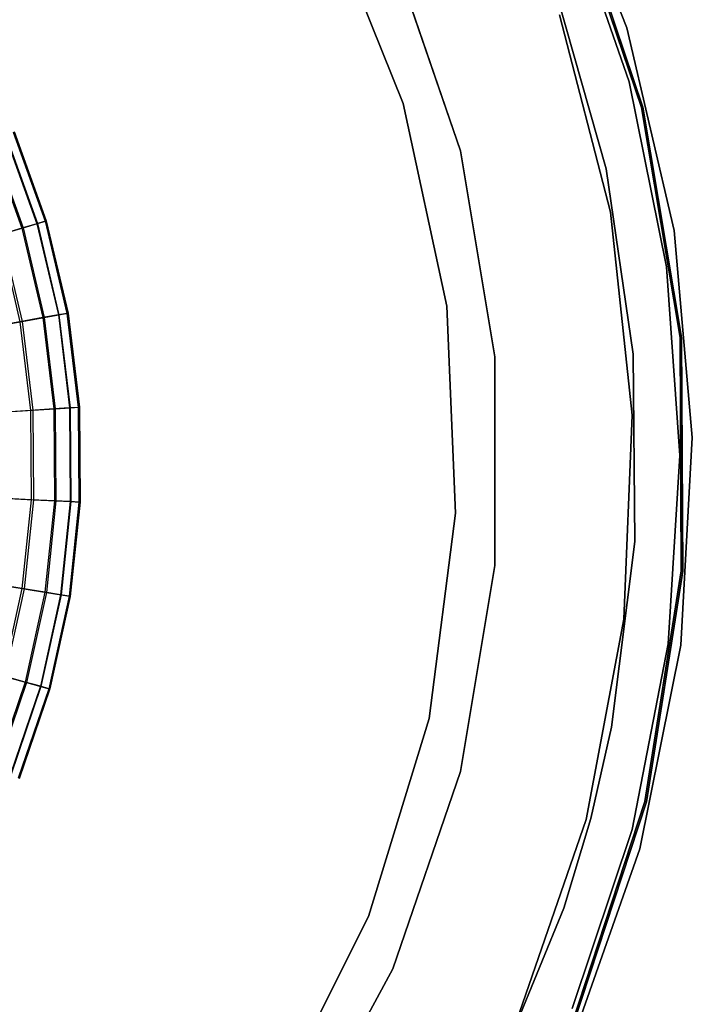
# Model space of a CAD drawing. Extents: x -91 to 91, y -91 to 262.
# Tile 247 of 256: x 28 to 51, y -19 to 16. Entities that reach past the tile are written whole.
import ezdxf

# ---------------------------------------------------------------- set-up
doc = ezdxf.new("R2010")
doc.units = 0
doc.header["$LTSCALE"] = 25.4
doc.layers.get('0').update_dxf_attribs({"linetype": 'CONTINUOUS'})

# ---------------------------------------------------------------- blocks, each defined once
blk = doc.blocks.new('ETE0_STL_1')
at = {"color": 0}
for p, q in [((48.933, 15.237, 162.508), (46.266, 22.045, 162.508)), ((46.266, 22.045, 164.508), (48.933, 15.237, 164.508)), ((46.266, 22.045, 164.508), (48.933, 15.237, 164.508)), ((48.933, 15.237, 162.508), (46.266, 22.045, 162.508)), ((46.822, 20.215, 327.508), (49.459, 12.443, 327.508)), ((49.459, 12.443, 160.508), (46.822, 20.215, 160.508)), ((49.459, 12.443, 160.508), (46.822, 20.215, 160.508)), ((46.822, 20.215, 327.508), (49.459, 12.443, 327.508)), ((49.507, 12.455, 327.508), (46.868, 20.235, 327.508)), ((46.868, 20.235, 160.508), (49.507, 12.455, 160.508)), ((49.507, 12.455, 327.508), (46.868, 20.235, 327.508)), ((46.868, 20.235, 160.508), (49.507, 12.455, 160.508)), ((49.015, 13.347, 327.508), (46.854, 19.63, 327.508)), ((46.854, 19.63, 321.008), (49.015, 13.347, 321.008)), ((49.015, 13.347, 327.508), (46.854, 19.63, 327.508)), ((46.854, 19.63, 321.008), (49.015, 13.347, 321.008)), ((38.351, 19.336), (41.067, 12.577)), ((41.067, 12.577, 158.5), (38.351, 19.336, 158.5)), ((41.067, 12.577, 158.5), (38.351, 19.336, 158.5)), ((38.351, 19.336), (41.067, 12.577)), ((40.706, 17.855, 158.5), (43.09, 10.912, 158.5)), ((43.09, 10.912), (40.706, 17.855)), ((40.706, 17.855, 158.5), (43.09, 10.912, 158.5)), ((43.09, 10.912), (40.706, 17.855)), ((46.414, 16.619, 327.508), (48.215, 10.284, 327.508)), ((48.215, 10.284, 321.008), (46.414, 16.619, 321.008)), ((48.215, 10.284, 321.008), (46.414, 16.619, 321.008)), ((46.414, 16.619, 327.508), (48.215, 10.284, 327.508)), ((48.364, 8.755, 327.508), (46.574, 15.704, 327.508)), ((46.574, 15.704, 328.508), (48.364, 8.755, 328.508)), ((46.574, 15.704, 328.508), (48.364, 8.755, 328.508)), ((48.364, 8.755, 327.508), (46.574, 15.704, 327.508)), ((50.603, 8.118, 162.508), (48.933, 15.237, 162.508)), ((48.933, 15.237, 164.508), (50.603, 8.118, 164.508)), ((48.933, 15.237, 164.508), (50.603, 8.118, 164.508)), ((48.933, 15.237, 164.508), (48.933, 15.237, 162.508)), ((50.603, 8.118, 162.508), (48.933, 15.237, 162.508)), ((48.933, 15.237, 164.508), (48.933, 15.237, 162.508)), ((50.338, 6.835, 327.508), (49.015, 13.347, 327.508)), ((49.015, 13.347, 321.008), (50.338, 6.835, 321.008)), ((49.015, 13.347, 327.508), (49.015, 13.347, 321.008)), ((50.338, 6.835, 327.508), (49.015, 13.347, 327.508)), ((49.015, 13.347, 321.008), (50.338, 6.835, 321.008)), ((49.015, 13.347, 327.508), (49.015, 13.347, 321.008)), ((41.067, 12.577), (41.067, 12.577, 158.5)), ((41.067, 12.577), (41.067, 12.577, 158.5)), ((41.067, 12.577), (42.602, 5.455)), ((42.602, 5.455, 158.5), (41.067, 12.577, 158.5)), ((42.602, 5.455, 158.5), (41.067, 12.577, 158.5)), ((41.067, 12.577), (42.602, 5.455)), ((49.459, 12.443, 327.508), (50.814, 4.348, 327.508)), ((50.814, 4.348, 160.508), (49.459, 12.443, 160.508)), ((49.459, 12.443, 160.508), (49.459, 12.443, 327.508)), ((49.459, 12.443, 160.508), (49.459, 12.443, 327.508)), ((50.814, 4.348, 160.508), (49.459, 12.443, 160.508)), ((49.459, 12.443, 327.508), (50.814, 4.348, 327.508)), ((50.864, 4.352, 327.508), (49.507, 12.455, 327.508)), ((49.507, 12.455, 160.508), (50.864, 4.352, 160.508)), ((49.507, 12.455, 327.508), (49.507, 12.455, 160.508)), ((50.864, 4.352, 327.508), (49.507, 12.455, 327.508)), ((49.507, 12.455, 160.508), (50.864, 4.352, 160.508)), ((49.507, 12.455, 327.508), (49.507, 12.455, 160.508)), ((27.065, 11.456, 219.385), (28.177, 8.354, 219.385)), ((27.065, 11.456, 219.385), (28.177, 8.354, 219.385)), ((27.082, 11.464, 211.096), (28.195, 8.359, 211.096)), ((27.082, 11.464, 211.096), (28.195, 8.359, 211.096)), ((27.346, 11.575, 216.921), (28.47, 8.441, 216.921)), ((27.346, 11.575, 216.921), (28.47, 8.441, 216.921)), ((27.36, 11.582, 213.7), (28.485, 8.445, 213.7)), ((27.36, 11.582, 213.7), (28.485, 8.445, 213.7)), ((27.383, 11.591, 216.234), (28.508, 8.452, 216.234)), ((27.383, 11.591, 216.234), (28.508, 8.452, 216.234)), ((26.551, 11.239, 221.885), (27.643, 8.196, 221.885)), ((26.551, 11.239, 221.885), (27.643, 8.196, 221.885)), ((26.598, 11.259, 208.674), (27.691, 8.21, 208.674)), ((26.598, 11.259, 208.674), (27.691, 8.21, 208.674)), ((43.09, 10.912, 158.5), (43.09, 10.912)), ((43.09, 10.912, 158.5), (44.298, 3.671, 158.5)), ((44.298, 3.671), (43.09, 10.912)), ((43.09, 10.912, 158.5), (43.09, 10.912)), ((43.09, 10.912, 158.5), (44.298, 3.671, 158.5)), ((44.298, 3.671), (43.09, 10.912)), ((48.215, 10.284, 327.508), (49.156, 3.766, 327.508)), ((49.156, 3.766, 321.008), (48.215, 10.284, 321.008)), ((48.215, 10.284, 321.008), (48.215, 10.284, 327.508)), ((48.215, 10.284, 321.008), (48.215, 10.284, 327.508)), ((49.156, 3.766, 321.008), (48.215, 10.284, 321.008)), ((48.215, 10.284, 327.508), (49.156, 3.766, 327.508)), ((49.123, 1.62, 327.508), (48.364, 8.755, 327.508)), ((48.364, 8.755, 328.508), (49.123, 1.62, 328.508)), ((48.364, 8.755, 328.508), (49.123, 1.62, 328.508)), ((48.364, 8.755, 328.508), (48.364, 8.755, 327.508)), ((49.123, 1.62, 327.508), (48.364, 8.755, 327.508)), ((48.364, 8.755, 328.508), (48.364, 8.755, 327.508)), ((28.177, 8.354, 219.385), (27.643, 8.196, 221.885)), ((28.177, 8.354, 219.385), (27.643, 8.196, 221.885)), ((27.691, 8.21, 208.674), (28.195, 8.359, 211.096)), ((27.691, 8.21, 208.674), (28.195, 8.359, 211.096)), ((28.47, 8.441, 216.921), (28.177, 8.354, 219.385)), ((28.47, 8.441, 216.921), (28.177, 8.354, 219.385)), ((28.177, 8.354, 219.385), (28.935, 5.147, 219.385)), ((28.177, 8.354, 219.385), (28.935, 5.147, 219.385)), ((28.195, 8.359, 211.096), (28.485, 8.445, 213.7)), ((28.195, 8.359, 211.096), (28.485, 8.445, 213.7)), ((28.195, 8.359, 211.096), (28.954, 5.15, 211.096)), ((28.195, 8.359, 211.096), (28.954, 5.15, 211.096)), ((28.508, 8.452, 216.234), (28.47, 8.441, 216.921)), ((28.508, 8.452, 216.234), (28.47, 8.441, 216.921)), ((28.47, 8.441, 216.921), (29.236, 5.2, 216.921)), ((28.47, 8.441, 216.921), (29.236, 5.2, 216.921)), ((28.485, 8.445, 213.7), (28.508, 8.452, 216.234)), ((28.485, 8.445, 213.7), (28.508, 8.452, 216.234)), ((28.485, 8.445, 213.7), (29.251, 5.203, 213.7)), ((28.485, 8.445, 213.7), (29.251, 5.203, 213.7)), ((28.508, 8.452, 216.234), (29.276, 5.207, 216.234)), ((28.508, 8.452, 216.234), (29.276, 5.207, 216.234)), ((27.643, 8.196, 221.885), (26.858, 7.963, 224.424)), ((27.643, 8.196, 221.885), (26.858, 7.963, 224.424)), ((26.931, 7.985, 206.111), (27.691, 8.21, 208.674)), ((26.931, 7.985, 206.111), (27.691, 8.21, 208.674)), ((26.931, 7.985, 206.111), (27.656, 4.919, 206.111)), ((26.931, 7.985, 206.111), (27.656, 4.919, 206.111)), ((27.643, 8.196, 221.885), (28.386, 5.049, 221.885)), ((27.643, 8.196, 221.885), (28.386, 5.049, 221.885)), ((27.691, 8.21, 208.674), (28.436, 5.058, 208.674)), ((27.691, 8.21, 208.674), (28.436, 5.058, 208.674)), ((51.243, 0.833, 162.508), (50.603, 8.118, 162.508)), ((50.603, 8.118, 164.508), (51.243, 0.833, 164.508)), ((50.603, 8.118, 164.508), (51.243, 0.833, 164.508)), ((50.603, 8.118, 164.508), (50.603, 8.118, 162.508)), ((51.243, 0.833, 162.508), (50.603, 8.118, 162.508)), ((50.603, 8.118, 164.508), (50.603, 8.118, 162.508)), ((26.858, 7.963, 224.424), (27.581, 4.906, 224.424)), ((26.858, 7.963, 224.424), (27.581, 4.906, 224.424)), ((50.8, 0.206, 327.508), (50.338, 6.835, 327.508)), ((50.338, 6.835, 321.008), (50.8, 0.206, 321.008)), ((50.338, 6.835, 327.508), (50.338, 6.835, 321.008)), ((50.8, 0.206, 327.508), (50.338, 6.835, 327.508)), ((50.338, 6.835, 321.008), (50.8, 0.206, 321.008)), ((50.338, 6.835, 327.508), (50.338, 6.835, 321.008)), ((29.236, 5.2, 216.921), (28.935, 5.147, 219.385)), ((29.236, 5.2, 216.921), (28.935, 5.147, 219.385)), ((28.954, 5.15, 211.096), (29.251, 5.203, 213.7)), ((28.954, 5.15, 211.096), (29.251, 5.203, 213.7)), ((29.276, 5.207, 216.234), (29.236, 5.2, 216.921)), ((29.276, 5.207, 216.234), (29.236, 5.2, 216.921)), ((29.236, 5.2, 216.921), (29.634, 1.894, 216.921)), ((29.236, 5.2, 216.921), (29.634, 1.894, 216.921)), ((29.251, 5.203, 213.7), (29.276, 5.207, 216.234)), ((29.251, 5.203, 213.7), (29.276, 5.207, 216.234)), ((29.251, 5.203, 213.7), (29.65, 1.895, 213.7)), ((29.251, 5.203, 213.7), (29.65, 1.895, 213.7)), ((29.276, 5.207, 216.234), (29.675, 1.897, 216.234)), ((29.276, 5.207, 216.234), (29.675, 1.897, 216.234)), ((42.602, 5.455), (42.602, 5.455, 158.5)), ((42.602, 5.455), (42.602, 5.455, 158.5)), ((42.602, 5.455), (42.911, -1.823)), ((42.911, -1.823, 158.5), (42.602, 5.455, 158.5)), ((42.911, -1.823, 158.5), (42.602, 5.455, 158.5)), ((42.602, 5.455), (42.911, -1.823)), ((27.581, 4.906, 224.424), (26.519, 4.717, 226.958)), ((27.581, 4.906, 224.424), (26.519, 4.717, 226.958)), ((26.568, 4.726, 203.322), (27.656, 4.919, 206.111)), ((26.568, 4.726, 203.322), (27.656, 4.919, 206.111)), ((28.386, 5.049, 221.885), (27.581, 4.906, 224.424)), ((28.386, 5.049, 221.885), (27.581, 4.906, 224.424)), ((27.581, 4.906, 224.424), (27.957, 1.787, 224.424)), ((27.581, 4.906, 224.424), (27.957, 1.787, 224.424)), ((27.656, 4.919, 206.111), (28.436, 5.058, 208.674)), ((27.656, 4.919, 206.111), (28.436, 5.058, 208.674)), ((27.656, 4.919, 206.111), (28.032, 1.792, 206.111)), ((27.656, 4.919, 206.111), (28.032, 1.792, 206.111)), ((28.935, 5.147, 219.385), (28.386, 5.049, 221.885)), ((28.935, 5.147, 219.385), (28.386, 5.049, 221.885)), ((28.386, 5.049, 221.885), (28.773, 1.839, 221.885)), ((28.386, 5.049, 221.885), (28.773, 1.839, 221.885)), ((28.436, 5.058, 208.674), (28.954, 5.15, 211.096)), ((28.436, 5.058, 208.674), (28.954, 5.15, 211.096)), ((28.436, 5.058, 208.674), (28.824, 1.842, 208.674)), ((28.436, 5.058, 208.674), (28.824, 1.842, 208.674)), ((28.935, 5.147, 219.385), (29.33, 1.875, 219.385)), ((28.935, 5.147, 219.385), (29.33, 1.875, 219.385)), ((28.954, 5.15, 211.096), (29.348, 1.876, 211.096)), ((28.954, 5.15, 211.096), (29.348, 1.876, 211.096)), ((50.814, 4.348, 327.508), (50.854, -3.86, 327.508)), ((50.854, -3.86, 160.508), (50.814, 4.348, 160.508)), ((50.814, 4.348, 160.508), (50.814, 4.348, 327.508)), ((50.814, 4.348, 160.508), (50.814, 4.348, 327.508)), ((50.854, -3.86, 160.508), (50.814, 4.348, 160.508)), ((50.814, 4.348, 327.508), (50.854, -3.86, 327.508)), ((50.904, -3.864, 327.508), (50.864, 4.352, 327.508)), ((50.864, 4.352, 160.508), (50.904, -3.864, 160.508)), ((50.864, 4.352, 327.508), (50.864, 4.352, 160.508)), ((50.904, -3.864, 327.508), (50.864, 4.352, 327.508)), ((50.864, 4.352, 160.508), (50.904, -3.864, 160.508)), ((50.864, 4.352, 327.508), (50.864, 4.352, 160.508)), ((44.298, 3.671, 158.5), (44.298, 3.671)), ((44.298, 3.671, 158.5), (44.298, -3.671, 158.5)), ((44.298, -3.671), (44.298, 3.671)), ((44.298, 3.671, 158.5), (44.298, 3.671)), ((44.298, 3.671, 158.5), (44.298, -3.671, 158.5)), ((44.298, -3.671), (44.298, 3.671)), ((49.156, 3.766, 327.508), (49.219, -2.82, 327.508)), ((49.219, -2.82, 321.008), (49.156, 3.766, 321.008)), ((49.156, 3.766, 321.008), (49.156, 3.766, 327.508)), ((49.156, 3.766, 321.008), (49.156, 3.766, 327.508)), ((49.219, -2.82, 321.008), (49.156, 3.766, 321.008)), ((49.156, 3.766, 327.508), (49.219, -2.82, 327.508)), ((27.957, 1.787, 224.424), (26.88, 1.718, 226.958)), ((27.957, 1.787, 224.424), (26.88, 1.718, 226.958)), ((26.931, 1.721, 203.322), (28.032, 1.792, 206.111)), ((26.931, 1.721, 203.322), (28.032, 1.792, 206.111)), ((28.773, 1.839, 221.885), (27.957, 1.787, 224.424)), ((28.773, 1.839, 221.885), (27.957, 1.787, 224.424)), ((27.957, 1.787, 224.424), (27.981, -1.354, 224.424)), ((27.957, 1.787, 224.424), (27.981, -1.354, 224.424)), ((28.032, 1.792, 206.111), (28.824, 1.842, 208.674)), ((28.032, 1.792, 206.111), (28.824, 1.842, 208.674)), ((28.032, 1.792, 206.111), (28.057, -1.358, 206.111)), ((28.032, 1.792, 206.111), (28.057, -1.358, 206.111)), ((29.33, 1.875, 219.385), (28.773, 1.839, 221.885)), ((29.33, 1.875, 219.385), (28.773, 1.839, 221.885)), ((28.773, 1.839, 221.885), (28.798, -1.394, 221.885)), ((28.773, 1.839, 221.885), (28.798, -1.394, 221.885)), ((28.824, 1.842, 208.674), (29.348, 1.876, 211.096)), ((28.824, 1.842, 208.674), (29.348, 1.876, 211.096)), ((28.824, 1.842, 208.674), (28.849, -1.396, 208.674)), ((28.824, 1.842, 208.674), (28.849, -1.396, 208.674)), ((29.634, 1.894, 216.921), (29.33, 1.875, 219.385)), ((29.634, 1.894, 216.921), (29.33, 1.875, 219.385)), ((29.33, 1.875, 219.385), (29.355, -1.421, 219.385)), ((29.33, 1.875, 219.385), (29.355, -1.421, 219.385)), ((29.348, 1.876, 211.096), (29.65, 1.895, 213.7)), ((29.348, 1.876, 211.096), (29.65, 1.895, 213.7)), ((29.348, 1.876, 211.096), (29.374, -1.422, 211.096)), ((29.348, 1.876, 211.096), (29.374, -1.422, 211.096)), ((29.675, 1.897, 216.234), (29.634, 1.894, 216.921)), ((29.675, 1.897, 216.234), (29.634, 1.894, 216.921)), ((29.634, 1.894, 216.921), (29.66, -1.436, 216.921)), ((29.634, 1.894, 216.921), (29.66, -1.436, 216.921)), ((29.65, 1.895, 213.7), (29.675, 1.897, 216.234)), ((29.65, 1.895, 213.7), (29.675, 1.897, 216.234)), ((29.65, 1.895, 213.7), (29.676, -1.436, 213.7)), ((29.65, 1.895, 213.7), (29.676, -1.436, 213.7)), ((29.675, 1.897, 216.234), (29.7, -1.438, 216.234)), ((29.675, 1.897, 216.234), (29.7, -1.438, 216.234)), ((48.836, -5.55, 327.508), (49.123, 1.62, 327.508)), ((49.123, 1.62, 328.508), (48.836, -5.55, 328.508)), ((49.123, 1.62, 328.508), (48.836, -5.55, 328.508)), ((48.836, -5.55, 327.508), (49.123, 1.62, 327.508)), ((49.123, 1.62, 328.508), (49.123, 1.62, 327.508)), ((49.123, 1.62, 328.508), (49.123, 1.62, 327.508)), ((50.84, -6.468, 162.508), (51.243, 0.833, 162.508)), ((51.243, 0.833, 164.508), (50.84, -6.468, 164.508)), ((51.243, 0.833, 164.508), (50.84, -6.468, 164.508)), ((50.84, -6.468, 162.508), (51.243, 0.833, 162.508)), ((51.243, 0.833, 164.508), (51.243, 0.833, 162.508)), ((51.243, 0.833, 164.508), (51.243, 0.833, 162.508)), ((50.392, -6.427, 327.508), (50.8, 0.206, 327.508)), ((50.8, 0.206, 321.008), (50.392, -6.427, 321.008)), ((50.392, -6.427, 327.508), (50.8, 0.206, 327.508)), ((50.8, 0.206, 321.008), (50.392, -6.427, 321.008)), ((50.8, 0.206, 327.508), (50.8, 0.206, 321.008)), ((50.8, 0.206, 327.508), (50.8, 0.206, 321.008)), ((27.981, -1.354, 224.424), (26.903, -1.302, 226.958)), ((27.981, -1.354, 224.424), (26.903, -1.302, 226.958)), ((26.954, -1.305, 203.322), (28.057, -1.358, 206.111)), ((26.954, -1.305, 203.322), (28.057, -1.358, 206.111)), ((27.981, -1.354, 224.424), (27.653, -4.479, 224.424)), ((27.981, -1.354, 224.424), (27.653, -4.479, 224.424)), ((28.057, -1.358, 206.111), (27.728, -4.491, 206.111)), ((28.057, -1.358, 206.111), (27.728, -4.491, 206.111)), ((28.798, -1.394, 221.885), (27.981, -1.354, 224.424)), ((28.798, -1.394, 221.885), (27.981, -1.354, 224.424)), ((28.057, -1.358, 206.111), (28.849, -1.396, 208.674)), ((28.057, -1.358, 206.111), (28.849, -1.396, 208.674)), ((28.798, -1.394, 221.885), (28.461, -4.61, 221.885)), ((28.798, -1.394, 221.885), (28.461, -4.61, 221.885)), ((28.849, -1.396, 208.674), (28.511, -4.618, 208.674)), ((28.849, -1.396, 208.674), (28.511, -4.618, 208.674)), ((29.355, -1.421, 219.385), (28.798, -1.394, 221.885)), ((29.355, -1.421, 219.385), (28.798, -1.394, 221.885)), ((28.849, -1.396, 208.674), (29.374, -1.422, 211.096)), ((28.849, -1.396, 208.674), (29.374, -1.422, 211.096)), ((29.355, -1.421, 219.385), (29.011, -4.699, 219.385)), ((29.355, -1.421, 219.385), (29.011, -4.699, 219.385)), ((29.374, -1.422, 211.096), (29.03, -4.702, 211.096)), ((29.374, -1.422, 211.096), (29.03, -4.702, 211.096)), ((29.66, -1.436, 216.921), (29.313, -4.748, 216.921)), ((29.66, -1.436, 216.921), (29.313, -4.748, 216.921)), ((29.676, -1.436, 213.7), (29.328, -4.75, 213.7)), ((29.676, -1.436, 213.7), (29.328, -4.75, 213.7)), ((29.7, -1.438, 216.234), (29.353, -4.754, 216.234)), ((29.7, -1.438, 216.234), (29.353, -4.754, 216.234)), ((29.66, -1.436, 216.921), (29.355, -1.421, 219.385)), ((29.66, -1.436, 216.921), (29.355, -1.421, 219.385)), ((29.374, -1.422, 211.096), (29.676, -1.436, 213.7)), ((29.374, -1.422, 211.096), (29.676, -1.436, 213.7)), ((29.7, -1.438, 216.234), (29.66, -1.436, 216.921)), ((29.7, -1.438, 216.234), (29.66, -1.436, 216.921)), ((29.676, -1.436, 213.7), (29.7, -1.438, 216.234)), ((29.676, -1.436, 213.7), (29.7, -1.438, 216.234)), ((42.911, -1.823), (41.986, -9.049)), ((41.986, -9.049, 158.5), (42.911, -1.823, 158.5)), ((41.986, -9.049, 158.5), (42.911, -1.823, 158.5)), ((42.911, -1.823), (41.986, -9.049)), ((42.911, -1.823), (42.911, -1.823, 158.5)), ((42.911, -1.823), (42.911, -1.823, 158.5)), ((49.219, -2.82, 327.508), (48.404, -9.355, 327.508)), ((48.404, -9.355, 321.008), (49.219, -2.82, 321.008)), ((48.404, -9.355, 321.008), (49.219, -2.82, 321.008)), ((49.219, -2.82, 327.508), (48.404, -9.355, 327.508)), ((49.219, -2.82, 321.008), (49.219, -2.82, 327.508)), ((49.219, -2.82, 321.008), (49.219, -2.82, 327.508)), ((44.298, -3.671, 158.5), (43.09, -10.912, 158.5)), ((43.09, -10.912), (44.298, -3.671)), ((44.298, -3.671, 158.5), (43.09, -10.912, 158.5)), ((43.09, -10.912), (44.298, -3.671)), ((44.298, -3.671, 158.5), (44.298, -3.671)), ((44.298, -3.671, 158.5), (44.298, -3.671)), ((50.854, -3.86, 327.508), (49.576, -11.967, 327.508)), ((49.576, -11.967, 160.508), (50.854, -3.86, 160.508)), ((49.576, -11.967, 160.508), (50.854, -3.86, 160.508)), ((50.854, -3.86, 327.508), (49.576, -11.967, 327.508)), ((49.625, -11.979, 327.508), (50.904, -3.864, 327.508)), ((50.904, -3.864, 160.508), (49.625, -11.979, 160.508)), ((49.625, -11.979, 327.508), (50.904, -3.864, 327.508)), ((50.904, -3.864, 160.508), (49.625, -11.979, 160.508)), ((50.854, -3.86, 160.508), (50.854, -3.86, 327.508)), ((50.854, -3.86, 160.508), (50.854, -3.86, 327.508)), ((50.904, -3.864, 327.508), (50.904, -3.864, 160.508)), ((50.904, -3.864, 327.508), (50.904, -3.864, 160.508)), ((27.653, -4.479, 224.424), (26.588, -4.306, 226.958)), ((27.653, -4.479, 224.424), (26.588, -4.306, 226.958)), ((26.638, -4.314, 203.322), (27.728, -4.491, 206.111)), ((26.638, -4.314, 203.322), (27.728, -4.491, 206.111)), ((27.653, -4.479, 224.424), (26.978, -7.547, 224.424)), ((27.653, -4.479, 224.424), (26.978, -7.547, 224.424)), ((27.728, -4.491, 206.111), (27.051, -7.567, 206.111)), ((27.728, -4.491, 206.111), (27.051, -7.567, 206.111)), ((28.461, -4.61, 221.885), (27.653, -4.479, 224.424)), ((28.461, -4.61, 221.885), (27.653, -4.479, 224.424)), ((27.728, -4.491, 206.111), (28.511, -4.618, 208.674)), ((27.728, -4.491, 206.111), (28.511, -4.618, 208.674)), ((28.461, -4.61, 221.885), (27.766, -7.767, 221.885)), ((28.461, -4.61, 221.885), (27.766, -7.767, 221.885)), ((28.511, -4.618, 208.674), (27.815, -7.781, 208.674)), ((28.511, -4.618, 208.674), (27.815, -7.781, 208.674)), ((29.011, -4.699, 219.385), (28.303, -7.917, 219.385)), ((29.011, -4.699, 219.385), (28.303, -7.917, 219.385)), ((29.03, -4.702, 211.096), (28.321, -7.923, 211.096)), ((29.03, -4.702, 211.096), (28.321, -7.923, 211.096)), ((29.011, -4.699, 219.385), (28.461, -4.61, 221.885)), ((29.011, -4.699, 219.385), (28.461, -4.61, 221.885)), ((28.511, -4.618, 208.674), (29.03, -4.702, 211.096)), ((28.511, -4.618, 208.674), (29.03, -4.702, 211.096)), ((29.313, -4.748, 216.921), (28.597, -8, 216.921)), ((29.313, -4.748, 216.921), (28.597, -8, 216.921)), ((29.328, -4.75, 213.7), (28.612, -8.004, 213.7)), ((29.328, -4.75, 213.7), (28.612, -8.004, 213.7)), ((29.353, -4.754, 216.234), (28.636, -8.011, 216.234)), ((29.353, -4.754, 216.234), (28.636, -8.011, 216.234)), ((29.313, -4.748, 216.921), (29.011, -4.699, 219.385)), ((29.313, -4.748, 216.921), (29.011, -4.699, 219.385)), ((29.03, -4.702, 211.096), (29.328, -4.75, 213.7)), ((29.03, -4.702, 211.096), (29.328, -4.75, 213.7)), ((29.353, -4.754, 216.234), (29.313, -4.748, 216.921)), ((29.353, -4.754, 216.234), (29.313, -4.748, 216.921)), ((29.328, -4.75, 213.7), (29.353, -4.754, 216.234)), ((29.328, -4.75, 213.7), (29.353, -4.754, 216.234)), ((47.507, -12.601, 327.508), (48.836, -5.55, 327.508)), ((48.836, -5.55, 328.508), (47.507, -12.601, 328.508)), ((48.836, -5.55, 328.508), (47.507, -12.601, 328.508)), ((47.507, -12.601, 327.508), (48.836, -5.55, 327.508)), ((48.836, -5.55, 328.508), (48.836, -5.55, 327.508)), ((48.836, -5.55, 328.508), (48.836, -5.55, 327.508)), ((49.122, -12.949, 327.508), (50.392, -6.427, 327.508)), ((50.392, -6.427, 321.008), (49.122, -12.949, 321.008)), ((49.122, -12.949, 327.508), (50.392, -6.427, 327.508)), ((50.392, -6.427, 321.008), (49.122, -12.949, 321.008)), ((49.402, -13.637, 162.508), (50.84, -6.468, 162.508)), ((50.84, -6.468, 164.508), (49.402, -13.637, 164.508)), ((50.84, -6.468, 164.508), (49.402, -13.637, 164.508)), ((49.402, -13.637, 162.508), (50.84, -6.468, 162.508)), ((50.392, -6.427, 327.508), (50.392, -6.427, 321.008)), ((50.392, -6.427, 327.508), (50.392, -6.427, 321.008)), ((50.84, -6.468, 164.508), (50.84, -6.468, 162.508)), ((50.84, -6.468, 164.508), (50.84, -6.468, 162.508)), ((27.766, -7.767, 221.885), (26.978, -7.547, 224.424)), ((27.766, -7.767, 221.885), (26.978, -7.547, 224.424)), ((27.051, -7.567, 206.111), (27.815, -7.781, 208.674)), ((27.051, -7.567, 206.111), (27.815, -7.781, 208.674)), ((27.766, -7.767, 221.885), (26.722, -10.827, 221.885)), ((27.766, -7.767, 221.885), (26.722, -10.827, 221.885)), ((27.815, -7.781, 208.674), (26.769, -10.846, 208.674)), ((27.815, -7.781, 208.674), (26.769, -10.846, 208.674)), ((28.303, -7.917, 219.385), (27.238, -11.037, 219.385)), ((28.303, -7.917, 219.385), (27.238, -11.037, 219.385)), ((28.321, -7.923, 211.096), (27.256, -11.044, 211.096)), ((28.321, -7.923, 211.096), (27.256, -11.044, 211.096)), ((28.303, -7.917, 219.385), (27.766, -7.767, 221.885)), ((28.303, -7.917, 219.385), (27.766, -7.767, 221.885)), ((27.815, -7.781, 208.674), (28.321, -7.923, 211.096)), ((27.815, -7.781, 208.674), (28.321, -7.923, 211.096)), ((28.597, -8, 216.921), (28.303, -7.917, 219.385)), ((28.597, -8, 216.921), (28.303, -7.917, 219.385)), ((28.321, -7.923, 211.096), (28.612, -8.004, 213.7)), ((28.321, -7.923, 211.096), (28.612, -8.004, 213.7)), ((28.597, -8, 216.921), (27.521, -11.151, 216.921)), ((28.597, -8, 216.921), (27.521, -11.151, 216.921)), ((28.612, -8.004, 213.7), (27.536, -11.157, 213.7)), ((28.612, -8.004, 213.7), (27.536, -11.157, 213.7)), ((28.636, -8.011, 216.234), (27.559, -11.166, 216.234)), ((28.636, -8.011, 216.234), (27.559, -11.166, 216.234)), ((28.636, -8.011, 216.234), (28.597, -8, 216.921)), ((28.636, -8.011, 216.234), (28.597, -8, 216.921)), ((28.612, -8.004, 213.7), (28.636, -8.011, 216.234)), ((28.612, -8.004, 213.7), (28.636, -8.011, 216.234)), ((41.986, -9.049), (39.853, -16.014)), ((39.853, -16.014, 158.5), (41.986, -9.049, 158.5)), ((39.853, -16.014, 158.5), (41.986, -9.049, 158.5)), ((41.986, -9.049), (39.853, -16.014)), ((41.986, -9.049), (41.986, -9.049, 158.5)), ((41.986, -9.049), (41.986, -9.049, 158.5)), ((48.404, -9.355, 327.508), (47.671, -12.567, 327.508)), ((47.671, -12.567, 321.008), (48.404, -9.355, 321.008)), ((47.671, -12.567, 321.008), (48.404, -9.355, 321.008)), ((48.404, -9.355, 327.508), (47.671, -12.567, 327.508)), ((48.404, -9.355, 321.008), (48.404, -9.355, 327.508)), ((48.404, -9.355, 321.008), (48.404, -9.355, 327.508)), ((43.09, -10.912, 158.5), (40.706, -17.855, 158.5)), ((40.706, -17.855), (43.09, -10.912)), ((43.09, -10.912, 158.5), (40.706, -17.855, 158.5)), ((40.706, -17.855), (43.09, -10.912)), ((43.09, -10.912, 158.5), (43.09, -10.912)), ((43.09, -10.912, 158.5), (43.09, -10.912)), ((49.576, -11.967, 327.508), (47.014, -19.765, 327.508)), ((47.014, -19.765, 160.508), (49.576, -11.967, 160.508)), ((47.014, -19.765, 160.508), (49.576, -11.967, 160.508)), ((49.576, -11.967, 327.508), (47.014, -19.765, 327.508)), ((47.06, -19.784, 327.508), (49.625, -11.979, 327.508)), ((49.625, -11.979, 160.508), (47.06, -19.784, 160.508)), ((47.06, -19.784, 327.508), (49.625, -11.979, 327.508)), ((49.625, -11.979, 160.508), (47.06, -19.784, 160.508)), ((49.576, -11.967, 160.508), (49.576, -11.967, 327.508)), ((49.576, -11.967, 160.508), (49.576, -11.967, 327.508)), ((49.625, -11.979, 327.508), (49.625, -11.979, 160.508)), ((49.625, -11.979, 327.508), (49.625, -11.979, 160.508)), ((45.166, -19.384, 327.508), (47.507, -12.601, 327.508)), ((47.507, -12.601, 328.508), (45.166, -19.384, 328.508)), ((47.507, -12.601, 328.508), (45.166, -19.384, 328.508)), ((45.166, -19.384, 327.508), (47.507, -12.601, 327.508)), ((47.671, -12.567, 327.508), (46.726, -15.723, 327.508)), ((46.726, -15.723, 321.008), (47.671, -12.567, 321.008)), ((46.726, -15.723, 321.008), (47.671, -12.567, 321.008)), ((47.671, -12.567, 327.508), (46.726, -15.723, 327.508)), ((47.507, -12.601, 328.508), (47.507, -12.601, 327.508)), ((47.507, -12.601, 328.508), (47.507, -12.601, 327.508)), ((47.671, -12.567, 321.008), (47.671, -12.567, 327.508)), ((47.671, -12.567, 321.008), (47.671, -12.567, 327.508)), ((47.011, -19.25, 327.508), (49.122, -12.949, 327.508)), ((49.122, -12.949, 321.008), (47.011, -19.25, 321.008)), ((47.011, -19.25, 327.508), (49.122, -12.949, 327.508)), ((49.122, -12.949, 321.008), (47.011, -19.25, 321.008)), ((49.122, -12.949, 327.508), (49.122, -12.949, 321.008)), ((49.122, -12.949, 327.508), (49.122, -12.949, 321.008)), ((46.959, -20.529, 162.508), (49.402, -13.637, 162.508)), ((49.402, -13.637, 164.508), (46.959, -20.529, 164.508)), ((49.402, -13.637, 164.508), (46.959, -20.529, 164.508)), ((46.959, -20.529, 162.508), (49.402, -13.637, 162.508)), ((49.402, -13.637, 164.508), (49.402, -13.637, 162.508)), ((49.402, -13.637, 164.508), (49.402, -13.637, 162.508)), ((46.726, -15.723, 327.508), (44.213, -21.81, 327.508)), ((44.213, -21.81, 321.008), (46.726, -15.723, 321.008)), ((44.213, -21.81, 321.008), (46.726, -15.723, 321.008)), ((46.726, -15.723, 327.508), (44.213, -21.81, 327.508)), ((46.726, -15.723, 321.008), (46.726, -15.723, 327.508)), ((46.726, -15.723, 321.008), (46.726, -15.723, 327.508)), ((39.853, -16.014), (36.573, -22.519)), ((36.573, -22.519, 158.5), (39.853, -16.014, 158.5)), ((36.573, -22.519, 158.5), (39.853, -16.014, 158.5)), ((39.853, -16.014), (36.573, -22.519)), ((39.853, -16.014), (39.853, -16.014, 158.5)), ((39.853, -16.014), (39.853, -16.014, 158.5)), ((40.706, -17.855, 158.5), (37.212, -24.312, 158.5)), ((37.212, -24.312), (40.706, -17.855)), ((40.706, -17.855, 158.5), (37.212, -24.312, 158.5)), ((37.212, -24.312), (40.706, -17.855)), ((40.706, -17.855, 158.5), (40.706, -17.855)), ((40.706, -17.855, 158.5), (40.706, -17.855))]:
    blk.add_line(p, q, dxfattribs=at)

msp = doc.modelspace()

# ---------------------------------------------------------------- block references
at = {"color": 253}
msp.add_blockref('ETE0_STL_1', (0, 0), dxfattribs=at)

doc.saveas('drawing.dxf')
